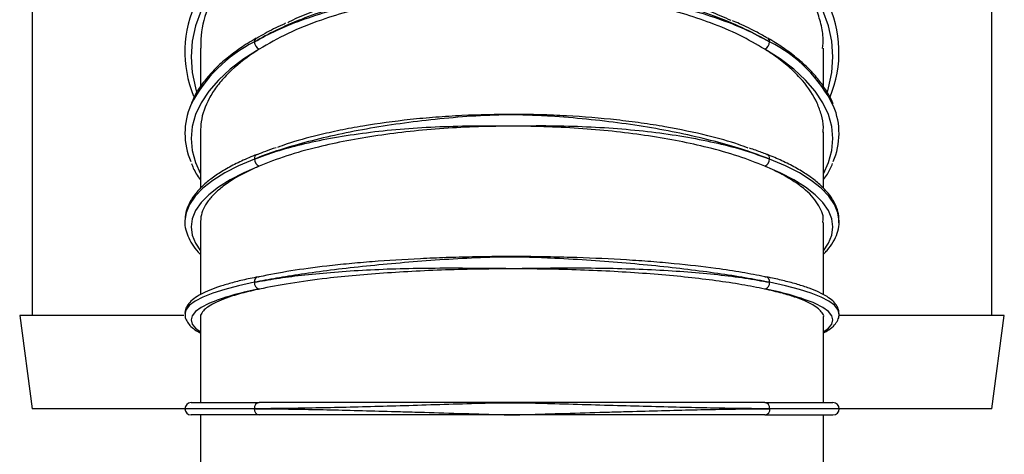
# Model space of a CAD drawing. Header units: millimetres. Extents: x -4127 to -3135, y -2875 to -366.
# Tile 5 of 7: x -3364 to -3206, y -738 to -668. Entities that reach past the tile are written whole.
import ezdxf

# ---------------------------------------------------------------- set-up
doc = ezdxf.new("R2010")
doc.units = ezdxf.units.MM

msp = doc.modelspace()

# ---------------------------------------------------------------- linework, layer by layer
at = {"color": 7, "linetype": 'Continuous', "lineweight": 30}
for p, q in [((-3361.75, -532.68), (-3361.75, -715.68)), ((-3207.75, -715.68), (-3207.75, -532.68)), ((-3243.72, -671.13), (-3243.7, -671.14)), ((-3334.75, -672.71), (-3334.75, -678.85)), ((-3234.75, -678.92), (-3234.75, -672.71)), ((-3334.75, -686.17), (-3334.75, -695.22)), ((-3234.75, -695.21), (-3234.75, -686.17)), ((-3243.85, -689.8), (-3243.83, -689.81)), ((-3334.75, -700.73), (-3334.75, -712.33)), ((-3234.75, -712.35), (-3234.75, -700.73)), ((-3363.75, -715.68), (-3361.75, -730.68)), ((-3337.39, -715.68), (-3363.75, -715.68)), ((-3205.75, -715.68), (-3232.28, -715.68)), ((-3207.75, -730.68), (-3205.75, -715.68)), ((-3334.75, -716.02), (-3334.75, -729.68)), ((-3234.75, -729.67), (-3234.75, -716.02)), ((-3336.25, -729.68), (-3325.3, -729.68)), ((-3244.2, -729.68), (-3233.25, -729.68)), ((-3337.25, -730.68), (-3361.75, -730.68)), ((-3326.13, -730.68), (-3326.09, -730.68)), ((-3243.38, -730.68), (-3243.41, -730.68)), ((-3207.75, -730.68), (-3232.25, -730.68)), ((-3325.34, -731.68), (-3336.25, -731.68)), ((-3334.75, -731.68), (-3334.75, -751.92)), ((-3284.75, -731.68), (-3325.34, -731.68)), ((-3244.16, -731.68), (-3284.75, -731.68)), ((-3244.16, -731.68), (-3233.25, -731.68)), ((-3234.75, -751.92), (-3234.75, -731.68))]:
    msp.add_line(p, q, dxfattribs=at)
at = {"color": 8, "linetype": 'Continuous', "lineweight": 30}
for p, q in [((-3326.13, -730.68), (-3337.25, -730.68)), ((-3232.25, -730.68), (-3243.38, -730.68))]:
    msp.add_line(p, q, dxfattribs=at)
at = {"color": 8, "linetype": 'Continuous', "lineweight": 30, "flags": 128}
for points in [[(-3325.3, -655.52), (-3327.79, -657.55), (-3329.98, -659.7), (-3331.86, -661.95), (-3333.42, -664.28), (-3334.65, -666.68), (-3335.53, -669.13), (-3336.07, -671.61), (-3336.25, -674.12), (-3336.08, -676.62), (-3335.56, -679.11), (-3335.36, -679.79)], [(-3234.15, -679.8), (-3233.94, -679.11), (-3233.42, -676.62), (-3233.25, -674.12), (-3233.44, -671.61), (-3233.97, -669.13), (-3234.86, -666.68), (-3236.08, -664.28), (-3237.64, -661.95), (-3239.52, -659.7), (-3241.71, -657.55), (-3244.2, -655.52)], [(-3325.3, -672.89), (-3327.79, -674.46), (-3329.98, -676.12), (-3331.86, -677.86), (-3333.42, -679.66), (-3334.65, -681.51), (-3335.53, -683.4), (-3336.07, -685.32), (-3336.25, -687.26), (-3336.08, -689.19), (-3335.56, -691.11), (-3334.75, -692.91)], [(-3234.75, -692.91), (-3233.94, -691.11), (-3233.42, -689.19), (-3233.25, -687.26), (-3233.44, -685.32), (-3233.97, -683.4), (-3234.86, -681.51), (-3236.08, -679.66), (-3237.64, -677.86), (-3239.52, -676.12), (-3241.71, -674.46), (-3244.2, -672.89)], [(-3326.09, -690.55), (-3328.63, -691.64), (-3330.86, -692.79), (-3332.78, -693.99), (-3334.37, -695.24), (-3335.62, -696.53), (-3336.52, -697.84), (-3337.06, -699.17), (-3337.25, -700.45)], [(-3325.3, -691.69), (-3327.79, -692.76), (-3329.98, -693.89), (-3331.86, -695.07), (-3333.42, -696.3), (-3334.65, -697.56), (-3335.53, -698.84), (-3336.07, -700.15), (-3336.25, -701.47), (-3336.08, -702.78), (-3335.56, -704.09), (-3334.75, -705.31)], [(-3234.75, -705.31), (-3233.94, -704.09), (-3233.42, -702.78), (-3233.25, -701.47), (-3233.44, -700.15), (-3233.97, -698.84), (-3234.86, -697.56), (-3236.08, -696.3), (-3237.64, -695.07), (-3239.52, -693.89), (-3241.71, -692.76), (-3244.2, -691.69)], [(-3232.26, -700.74), (-3232.25, -700.52), (-3232.44, -699.17), (-3232.99, -697.84), (-3233.89, -696.53), (-3235.14, -695.24), (-3236.73, -693.99), (-3238.64, -692.79), (-3240.88, -691.64), (-3243.41, -690.55)], [(-3326.09, -710.36), (-3328.63, -710.91), (-3330.86, -711.5), (-3332.78, -712.11), (-3334.37, -712.74), (-3335.62, -713.39), (-3336.52, -714.05), (-3337.06, -714.73), (-3337.25, -715.41), (-3337.25, -715.42)], [(-3232.25, -715.43), (-3232.25, -715.41), (-3232.44, -714.73), (-3232.99, -714.05), (-3233.89, -713.39), (-3235.14, -712.74), (-3236.73, -712.11), (-3238.64, -711.5), (-3240.88, -710.91), (-3243.41, -710.36)], [(-3333.01, -713.6), (-3333.42, -713.78), (-3334.65, -714.42), (-3335.53, -715.07), (-3336.07, -715.73), (-3336.25, -716.4), (-3336.08, -717.06), (-3335.56, -717.72), (-3334.75, -718.34)], [(-3234.75, -718.34), (-3233.94, -717.72), (-3233.42, -717.06), (-3233.25, -716.4), (-3233.44, -715.73), (-3233.97, -715.07), (-3234.86, -714.42), (-3236.08, -713.78), (-3236.44, -713.62)]]:
    msp.add_lwpolyline(points, dxfattribs=at)
at = {"color": 7, "linetype": 'Continuous', "lineweight": 30, "flags": 128}
for points in [[(-3325.5, -709.48), (-3325.46, -709.47), (-3325.3, -709.47)], [(-3244.2, -709.47), (-3244.05, -709.47), (-3244, -709.48)]]:
    msp.add_lwpolyline(points, dxfattribs=at)
at = {"color": 7, "linetype": 'Continuous', "lineweight": 30}
for centre, radius, start, end in [((-3318.41, -673.36), 18.83, 154.1468, 202.1722), ((-3251.2, -673.36), 18.92, 337.5601, 25.9903), ((-3325.46, -671.67), 0.636, 122.5934, 184.7606), ((-3324.8, -671.7), 1.3, 180.9294, 246.9119), ((-3244.71, -671.7), 1.3, 293.0873, 359.0694), ((-3325.86, -686.41), 11.38, 156.432, 203.5946), ((-3243.63, -686.41), 11.36, 336.4029, 22.5564), ((-3324.92, -690.58), 1.17, 178.3958, 250.7978), ((-3244.59, -690.58), 1.17, 289.2016, 1.6028), ((-3325.05, -710.43), 1.04, 176.0916, 255.8925), ((-3244.45, -710.43), 1.04, 284.1071, 3.9068), ((-3318.06, -752.25), 41.44, 100.0693, 111.1476), ((-3251.39, -752), 41.19, 68.7162, 79.9508), ((-3336.25, -730.68), 1, 90, 180), ((-3325.18, -730.58), 0.913, 97.5976, 185.9707), ((-3244.32, -730.58), 0.913, 354.0312, 82.4026), ((-3233.25, -730.68), 1, 0, 90), ((-3336.25, -730.68), 1, 180, 270), ((-3325.22, -730.77), 0.913, 174.0501, 262.4322), ((-3244.28, -730.77), 0.913, 277.5649, 5.9549), ((-3233.25, -730.68), 1, 270, 0)]:
    msp.add_arc(centre, radius, start, end, dxfattribs=at)
at = {"color": 8, "linetype": 'Continuous', "lineweight": 30}
for centre, radius, start, end in [((-3244.06, -671.67), 0.649, 355.8962, 56.1172), ((-3315.67, -692.39), 23.15, 116.7582, 152.9466), ((-3253.74, -692.26), 22.99, 26.3561, 63.3125), ((-3325.35, -690.48), 0.749, 115.26, 184.9498), ((-3244.16, -690.48), 0.751, 355.1214, 64.1205), ((-3325.27, -710.27), 0.824, 106.0559, 186.401), ((-3244.26, -710.29), 0.855, 355.3164, 72.2294)]:
    msp.add_arc(centre, radius, start, end, dxfattribs=at)
at = {"color": 7, "linetype": 'Continuous', "lineweight": 30}
for points, knots in [([(-3325.3, -655.52), (-3326, -656.11), (-3328.26, -658.05), (-3330.69, -660.92), (-3332.59, -664.03), (-3334, -667.23), (-3334.74, -670.16), (-3334.71, -672.26), (-3334.71, -672.73)], [0, 0, 0, 0, 0.117722, 0.383421, 0.520245, 0.657071, 0.922778, 1, 1, 1, 1]), ([(-3234.91, -672.81), (-3234.86, -672.21), (-3234.74, -670.78), (-3235.23, -668.51), (-3236.23, -665.26), (-3237.98, -662.1), (-3240.36, -659.11), (-3242.27, -657.15), (-3243.64, -655.99), (-3244.2, -655.52)], [0, 0, 0, 0, 0.097193, 0.233403, 0.36961, 0.634096, 0.770299, 0.906499, 1, 1, 1, 1]), ([(-3243.41, -671.72), (-3244.7, -671.02), (-3247.24, -669.63), (-3251.68, -667.77), (-3256.48, -666.11), (-3261.63, -664.68), (-3267.09, -663.5), (-3272.76, -662.6), (-3277.92, -662.05), (-3281.88, -661.81), (-3283.98, -661.76), (-3285.2, -661.76), (-3287.67, -661.8), (-3292.01, -662.06), (-3297.81, -662.74), (-3303.44, -663.7), (-3308.82, -664.92), (-3313.91, -666.39), (-3318.5, -668.03), (-3322.61, -669.81), (-3324.93, -671.08), (-3326.09, -671.72)], [0, 0, 0, 0, 0.06292, 0.124897, 0.187073, 0.24905, 0.311032, 0.373212, 0.435194, 0.475811, 0.498586, 0.501165, 0.514402, 0.576314, 0.638426, 0.700341, 0.762093, 0.824042, 0.885793, 0.942897, 1, 1, 1, 1]), ([(-3249.6, -668.3), (-3250.66, -667.82), (-3253.71, -666.46), (-3258.47, -665.01), (-3263.44, -663.82), (-3268.63, -662.84), (-3274.07, -662.15), (-3279.64, -661.78), (-3285.25, -661.63), (-3290.89, -661.8), (-3296.41, -662.29), (-3301.82, -662.99), (-3307.01, -663.99), (-3311.88, -665.28), (-3316.11, -666.67), (-3319.15, -667.77), (-3320.7, -668.62), (-3320.74, -668.64)], [0, 0, 0, 0, 0.056781, 0.161633, 0.215629, 0.269624, 0.374474, 0.428468, 0.482462, 0.58731, 0.641304, 0.695298, 0.800146, 0.854139, 0.908132, 0.998013, 1, 1, 1, 1]), ([(-3326.09, -671.72), (-3324.93, -671.09), (-3322.61, -669.83), (-3318.5, -668.16), (-3313.91, -666.68), (-3308.82, -665.44), (-3303.44, -664.47), (-3297.81, -663.82), (-3292.01, -663.46), (-3287.58, -663.39), (-3283.11, -663.4), (-3278.63, -663.39), (-3272.76, -663.72), (-3267.09, -664.33), (-3261.63, -665.24), (-3256.48, -666.44), (-3251.68, -667.92), (-3247.24, -669.66), (-3244.7, -671.03), (-3243.41, -671.72)], [0, 0, 0, 0, 0.0571051, 0.1142099, 0.1759634, 0.2379124, 0.2996663, 0.3615833, 0.4236969, 0.4856111, 0.5014264, 0.5647947, 0.6267788, 0.6889599, 0.7509435, 0.8129227, 0.8751, 0.9370786, 1, 1, 1, 1]), ([(-3244.2, -672.89), (-3245.51, -672.13), (-3248.12, -670.61), (-3252.62, -668.71), (-3257.35, -667.13), (-3262.23, -665.85), (-3267.39, -664.83), (-3272.78, -664.08), (-3278.31, -663.61), (-3283.93, -663.42), (-3289.56, -663.53), (-3295.12, -663.92), (-3300.56, -664.58), (-3305.79, -665.53), (-3310.76, -666.73), (-3315.83, -668.31), (-3320.85, -670.32), (-3323.82, -672.04), (-3325.3, -672.89)], [0, 0, 0, 0, 0.067329, 0.134658, 0.194041, 0.253613, 0.312995, 0.372377, 0.431948, 0.491329, 0.55071, 0.61028, 0.66966, 0.729041, 0.788611, 0.847992, 0.923996, 1, 1, 1, 1]), ([(-3243.73, -671.15), (-3244.29, -670.83), (-3245.7, -670.02), (-3247.6, -669.07), (-3249, -668.48), (-3249.38, -668.33)], [0, 0, 0, 0, 0.325904, 0.818364, 1, 1, 1, 1]), ([(-3321.08, -668.74), (-3321.25, -668.82), (-3322.42, -669.33), (-3324, -670.14), (-3325.31, -670.92), (-3325.77, -671.19)], [0, 0, 0, 0, 0.0971542, 0.6766614, 1, 1, 1, 1]), ([(-3325.81, -671.14), (-3326.25, -671.4), (-3327.52, -672.16), (-3329.45, -673.49), (-3331.48, -675.15), (-3333.22, -676.89), (-3334.66, -678.7), (-3335.66, -680.26), (-3336.05, -681.23), (-3336.19, -681.56)], [0, 0, 0, 0, 0.086992, 0.252821, 0.418783, 0.584684, 0.750231, 0.915, 1, 1, 1, 1]), ([(-3233.21, -681.76), (-3233.24, -681.68), (-3233.48, -680.98), (-3234.22, -679.67), (-3235.46, -677.86), (-3237.03, -676.1), (-3238.89, -674.41), (-3240.99, -672.81), (-3242.66, -671.74), (-3243.58, -671.2), (-3243.7, -671.14)], [0, 0, 0, 0, 0.019373, 0.177466, 0.337078, 0.498083, 0.660094, 0.822686, 0.977078, 1, 1, 1, 1]), ([(-3325.3, -672.89), (-3325.78, -673.2), (-3327.84, -674.54), (-3330.2, -676.57), (-3332.22, -678.95), (-3333.77, -681.4), (-3334.66, -683.86), (-3334.72, -685.68), (-3334.73, -686.25)], [0, 0, 0, 0, 0.079188, 0.343767, 0.480016, 0.616265, 0.880853, 1, 1, 1, 1]), ([(-3234.87, -686.21), (-3234.83, -685.94), (-3234.69, -685.03), (-3235.08, -683.47), (-3235.94, -680.95), (-3237.56, -678.49), (-3239.82, -676.15), (-3241.84, -674.46), (-3243.42, -673.41), (-3244.2, -672.89)], [0, 0, 0, 0, 0.056903, 0.19344, 0.329977, 0.5951, 0.731633, 0.868163, 1, 1, 1, 1]), ([(-3243.41, -690.55), (-3244.7, -690.07), (-3247.24, -689.12), (-3251.68, -687.83), (-3256.48, -686.66), (-3261.63, -685.64), (-3267.09, -684.79), (-3272.76, -684.12), (-3277.92, -683.7), (-3281.88, -683.5), (-3283.98, -683.45), (-3285.2, -683.45), (-3287.67, -683.48), (-3292.01, -683.7), (-3297.81, -684.22), (-3303.44, -684.94), (-3308.82, -685.82), (-3313.91, -686.86), (-3318.5, -688.01), (-3322.61, -689.24), (-3324.93, -690.11), (-3326.09, -690.55)], [0, 0, 0, 0, 0.06292, 0.124897, 0.187073, 0.24905, 0.311032, 0.373212, 0.435194, 0.475811, 0.498586, 0.501164, 0.514401, 0.576314, 0.638426, 0.700341, 0.762094, 0.824041, 0.885793, 0.942897, 1, 1, 1, 1]), ([(-3246.88, -688.78), (-3247.38, -688.59), (-3249.28, -687.86), (-3253.66, -686.67), (-3258.97, -685.54), (-3263.99, -684.75), (-3269.2, -684.1), (-3274.66, -683.65), (-3280.23, -683.42), (-3285.85, -683.34), (-3291.48, -683.47), (-3296.99, -683.82), (-3302.38, -684.32), (-3307.55, -685.03), (-3312.37, -685.92), (-3316.5, -686.86), (-3319.94, -687.77), (-3321.86, -688.5), (-3322.36, -688.69)], [0, 0, 0, 0, 0.027877, 0.106193, 0.203076, 0.252966, 0.302858, 0.399738, 0.449628, 0.499519, 0.596397, 0.646287, 0.696177, 0.793056, 0.842945, 0.892835, 0.972531, 1, 1, 1, 1]), ([(-3326.09, -690.55), (-3324.93, -690.12), (-3322.61, -689.27), (-3318.5, -688.15), (-3313.91, -687.17), (-3308.82, -686.37), (-3303.44, -685.76), (-3297.81, -685.38), (-3292.01, -685.2), (-3287.58, -685.19), (-3283.11, -685.21), (-3278.63, -685.15), (-3272.76, -685.32), (-3267.09, -685.68), (-3261.63, -686.24), (-3256.48, -687.02), (-3251.68, -687.99), (-3247.24, -689.15), (-3244.7, -690.08), (-3243.41, -690.55)], [0, 0, 0, 0, 0.057105, 0.1142099, 0.175963, 0.2379125, 0.2996664, 0.3615832, 0.4236968, 0.485611, 0.5014263, 0.5647946, 0.6267786, 0.6889597, 0.7509434, 0.8129226, 0.8750996, 0.9370781, 1, 1, 1, 1]), ([(-3244.2, -691.69), (-3245.57, -691.15), (-3248.32, -690.06), (-3253.01, -688.74), (-3257.86, -687.66), (-3262.78, -686.81), (-3267.97, -686.14), (-3273.37, -685.65), (-3278.92, -685.35), (-3284.54, -685.24), (-3290.17, -685.34), (-3295.72, -685.62), (-3301.14, -686.09), (-3306.35, -686.76), (-3311.29, -687.59), (-3316.23, -688.67), (-3321.05, -690.01), (-3323.89, -691.13), (-3325.3, -691.69)], [0, 0, 0, 0, 0.070561, 0.141123, 0.200506, 0.260078, 0.31946, 0.378841, 0.438412, 0.497793, 0.557174, 0.616744, 0.676124, 0.735505, 0.795075, 0.854455, 0.927227, 1, 1, 1, 1]), ([(-3322.61, -688.73), (-3323.2, -688.93), (-3324.27, -689.3), (-3325.21, -689.69), (-3325.64, -689.86)], [0, 0, 0, 0, 0.547791, 1, 1, 1, 1]), ([(-3243.86, -689.82), (-3244.43, -689.6), (-3245.3, -689.25), (-3246.28, -688.92), (-3246.62, -688.81)], [0, 0, 0, 0, 0.657187, 1, 1, 1, 1]), ([(-3325.67, -689.81), (-3326.11, -689.98), (-3327.39, -690.5), (-3329.31, -691.41), (-3331.35, -692.55), (-3333.12, -693.75), (-3334.6, -695.02), (-3335.77, -696.34), (-3336.62, -697.71), (-3337.14, -699.08), (-3337.21, -700), (-3337.24, -700.43)], [0, 0, 0, 0, 0.062247, 0.18151, 0.301075, 0.421041, 0.541358, 0.661545, 0.780408, 0.896262, 1, 1, 1, 1]), ([(-3232.28, -700.77), (-3232.28, -700.41), (-3232.27, -699.59), (-3232.62, -698.33), (-3233.28, -697.01), (-3234.24, -695.72), (-3235.51, -694.46), (-3237.1, -693.24), (-3238.98, -692.06), (-3241.09, -690.97), (-3242.77, -690.23), (-3243.71, -689.86), (-3243.83, -689.81)], [0, 0, 0, 0, 0.084534, 0.190854, 0.298359, 0.409034, 0.523006, 0.639063, 0.755875, 0.872587, 0.982611, 1, 1, 1, 1]), ([(-3336.19, -691.27), (-3336.09, -691.51), (-3335.75, -692.38), (-3335.25, -693.27), (-3334.77, -693.89), (-3334.75, -693.91)], [0, 0, 0, 0, 0.270659, 0.968056, 1, 1, 1, 1]), ([(-3325.3, -691.69), (-3325.89, -691.95), (-3328.06, -692.92), (-3330.46, -694.36), (-3332.41, -695.99), (-3333.89, -697.67), (-3334.7, -699.28), (-3334.71, -700.45), (-3334.72, -700.77)], [0, 0, 0, 0, 0.098756, 0.36349, 0.499819, 0.636148, 0.90089, 1, 1, 1, 1]), ([(-3234.89, -700.75), (-3234.85, -700.51), (-3234.72, -699.82), (-3235.15, -698.7), (-3236.08, -696.99), (-3237.77, -695.32), (-3240.1, -693.74), (-3242.06, -692.65), (-3243.53, -691.99), (-3244.2, -691.69)], [0, 0, 0, 0, 0.076236, 0.212804, 0.349372, 0.614555, 0.751117, 0.887681, 1, 1, 1, 1]), ([(-3234.75, -693.86), (-3234.54, -693.56), (-3233.94, -692.72), (-3233.55, -691.84), (-3233.3, -691.27)], [0, 0, 0, 0, 0.3537706, 1, 1, 1, 1]), ([(-3337.24, -700.43), (-3337.24, -700.47), (-3337.31, -700.96), (-3337.12, -701.91), (-3336.69, -703.25), (-3335.89, -704.55), (-3335.24, -705.42), (-3334.77, -705.84), (-3334.75, -705.86)], [0, 0, 0, 0, 0.01804, 0.257357, 0.496358, 0.740051, 0.991457, 1, 1, 1, 1]), ([(-3234.75, -705.82), (-3234.55, -705.62), (-3233.92, -705), (-3233.16, -703.89), (-3232.53, -702.49), (-3232.25, -701.44), (-3232.28, -700.87), (-3232.28, -700.77)], [0, 0, 0, 0, 0.126072, 0.405884, 0.680112, 0.945516, 1, 1, 1, 1]), ([(-3244.2, -709.47), (-3245.38, -709.23), (-3247.75, -708.75), (-3252.55, -708.03), (-3257.52, -707.46), (-3262.45, -707.03), (-3267.59, -706.68), (-3273, -706.42), (-3278.54, -706.28), (-3284.15, -706.2), (-3289.79, -706.24), (-3295.33, -706.39), (-3300.78, -706.61), (-3306.02, -706.94), (-3310.93, -707.37), (-3315.41, -707.84), (-3320.47, -708.52), (-3323.68, -709.15), (-3325.3, -709.47)], [0, 0, 0, 0, 0.061008, 0.122848, 0.210699, 0.255939, 0.301179, 0.389028, 0.434267, 0.479506, 0.567354, 0.612593, 0.657831, 0.745678, 0.790917, 0.836156, 0.91709, 1, 1, 1, 1]), ([(-3243.41, -710.36), (-3244.7, -710.12), (-3247.24, -709.63), (-3251.68, -708.94), (-3256.48, -708.3), (-3261.63, -707.72), (-3267.09, -707.22), (-3272.76, -706.79), (-3277.92, -706.5), (-3281.88, -706.34), (-3283.98, -706.3), (-3285.2, -706.3), (-3287.67, -706.33), (-3292.01, -706.49), (-3297.81, -706.85), (-3303.44, -707.31), (-3308.82, -707.82), (-3313.91, -708.41), (-3318.5, -709.04), (-3322.61, -709.7), (-3324.93, -710.14), (-3326.09, -710.36)], [0, 0, 0, 0, 0.06292, 0.124897, 0.187073, 0.24905, 0.311032, 0.373212, 0.435194, 0.47581, 0.498586, 0.501164, 0.514401, 0.576314, 0.638426, 0.700341, 0.762093, 0.824041, 0.885793, 0.942897, 1, 1, 1, 1]), ([(-3326.09, -710.36), (-3324.93, -710.15), (-3322.61, -709.72), (-3318.5, -709.19), (-3313.91, -708.74), (-3308.82, -708.39), (-3303.44, -708.15), (-3297.81, -708.05), (-3292.01, -708.05), (-3287.58, -708.1), (-3283.11, -708.13), (-3278.63, -708.03), (-3272.76, -708.03), (-3267.09, -708.13), (-3261.63, -708.34), (-3256.48, -708.67), (-3251.68, -709.11), (-3247.24, -709.66), (-3244.7, -710.13), (-3243.41, -710.36)], [0, 0, 0, 0, 0.057105, 0.11421, 0.175963, 0.237913, 0.299666, 0.361583, 0.423697, 0.485611, 0.501426, 0.564795, 0.626779, 0.68896, 0.750943, 0.812923, 0.875099, 0.937078, 1, 1, 1, 1]), ([(-3244.2, -711.45), (-3245.39, -711.21), (-3247.77, -710.73), (-3251.93, -710.1), (-3256.44, -709.56), (-3261.25, -709.1), (-3266.37, -708.73), (-3271.71, -708.45), (-3277.22, -708.27), (-3282.83, -708.19), (-3288.46, -708.21), (-3294.04, -708.32), (-3299.51, -708.53), (-3304.79, -708.84), (-3309.82, -709.23), (-3315.11, -709.78), (-3320.49, -710.5), (-3323.7, -711.13), (-3325.3, -711.45)], [0, 0, 0, 0, 0.061542, 0.123084, 0.182467, 0.24204, 0.301424, 0.360806, 0.420377, 0.479759, 0.539141, 0.598712, 0.658093, 0.717474, 0.777045, 0.836427, 0.918213, 1, 1, 1, 1]), ([(-3325.5, -709.48), (-3325.93, -709.57), (-3327.2, -709.83), (-3329.11, -710.28), (-3331.13, -710.85), (-3332.88, -711.46), (-3334.37, -712.1), (-3335.58, -712.8), (-3336.46, -713.52), (-3337, -714.3), (-3337.26, -714.95), (-3337.22, -715.32), (-3337.21, -715.42)], [0, 0, 0, 0, 0.061632, 0.179693, 0.298117, 0.417225, 0.53743, 0.659435, 0.784047, 0.881429, 0.96851, 1, 1, 1, 1]), ([(-3232.28, -715.44), (-3232.29, -715.23), (-3232.3, -714.72), (-3232.67, -714.01), (-3233.28, -713.31), (-3234.19, -712.63), (-3235.44, -711.96), (-3237.02, -711.31), (-3238.87, -710.7), (-3240.95, -710.14), (-3242.71, -709.74), (-3243.75, -709.53), (-3244, -709.48)], [0, 0, 0, 0, 0.068396, 0.158004, 0.254302, 0.366098, 0.489417, 0.612589, 0.733477, 0.852865, 0.964597, 1, 1, 1, 1]), ([(-3325.3, -711.45), (-3325.57, -711.5), (-3327.44, -711.92), (-3329.73, -712.56), (-3331.86, -713.37), (-3333.54, -714.21), (-3334.48, -715.08), (-3334.8, -715.76), (-3334.74, -716), (-3334.74, -716.02)], [0, 0, 0, 0, 0.044466, 0.310262, 0.447139, 0.584017, 0.849823, 0.986704, 1, 1, 1, 1]), ([(-3234.81, -716.05), (-3234.79, -716.01), (-3234.65, -715.75), (-3234.97, -715.26), (-3235.69, -714.39), (-3237.2, -713.54), (-3239.35, -712.72), (-3241.45, -712.08), (-3243.22, -711.67), (-3244.2, -711.45)], [0, 0, 0, 0, 0.024298, 0.160506, 0.296714, 0.561197, 0.697399, 0.833602, 1, 1, 1, 1]), ([(-3337.21, -715.42), (-3337.21, -715.62), (-3337.22, -716.09), (-3336.86, -716.79), (-3336.26, -717.5), (-3335.57, -718.05), (-3334.97, -718.37), (-3334.75, -718.49)], [0, 0, 0, 0, 0.1469484, 0.3616841, 0.5906624, 0.8561931, 1, 1, 1, 1]), ([(-3234.75, -718.49), (-3234.46, -718.33), (-3233.75, -717.93), (-3233, -717.27), (-3232.48, -716.49), (-3232.23, -715.86), (-3232.28, -715.52), (-3232.28, -715.44)], [0, 0, 0, 0, 0.20449, 0.503782, 0.734766, 0.9428, 1, 1, 1, 1]), ([(-3243.41, -730.68), (-3244.7, -730.67), (-3247.24, -730.66), (-3251.68, -730.59), (-3256.48, -730.49), (-3261.63, -730.36), (-3267.09, -730.21), (-3272.76, -730.05), (-3277.92, -729.9), (-3281.88, -729.79), (-3283.98, -729.76), (-3285.2, -729.76), (-3287.67, -729.78), (-3292.01, -729.89), (-3297.81, -730.07), (-3303.44, -730.25), (-3308.82, -730.39), (-3313.91, -730.51), (-3318.5, -730.6), (-3322.61, -730.66), (-3324.93, -730.67), (-3326.09, -730.68)], [0, 0, 0, 0, 0.0629201, 0.1248973, 0.1870726, 0.2490503, 0.3110323, 0.3732118, 0.4351942, 0.4758105, 0.4985862, 0.5011644, 0.5144014, 0.576314, 0.6384259, 0.7003411, 0.7620933, 0.8240413, 0.8857928, 0.9428966, 1, 1, 1, 1]), ([(-3244.2, -729.68), (-3245.33, -729.68), (-3247.59, -729.68), (-3251.58, -729.68), (-3255.98, -729.68), (-3260.76, -729.68), (-3265.85, -729.68), (-3271.18, -729.68), (-3276.68, -729.68), (-3282.27, -729.68), (-3287.91, -729.68), (-3293.5, -729.68), (-3298.98, -729.68), (-3304.28, -729.68), (-3309.33, -729.68), (-3314.75, -729.68), (-3320.31, -729.68), (-3323.64, -729.68), (-3325.3, -729.68)], [0, 0, 0, 0, 0.05861, 0.117221, 0.176605, 0.236178, 0.295563, 0.354945, 0.414517, 0.4739, 0.533282, 0.592853, 0.652235, 0.711617, 0.771188, 0.83057, 0.915285, 1, 1, 1, 1]), ([(-3326.09, -730.68), (-3324.93, -730.68), (-3322.61, -730.69), (-3318.5, -730.75), (-3313.9, -730.84), (-3308.82, -730.97), (-3304.25, -731.09), (-3299.35, -731.23), (-3294.12, -731.39), (-3288.94, -731.55), (-3285.81, -731.64), (-3284.84, -731.67), (-3284.75, -731.68)], [0, 0, 0, 0, 0.114259, 0.228518, 0.352013, 0.475901, 0.599397, 0.666736, 0.802635, 0.938534, 0.99453, 1, 1, 1, 1]), ([(-3284.75, -731.68), (-3284.67, -731.67), (-3283.69, -731.64), (-3280.56, -731.55), (-3275.39, -731.39), (-3270.15, -731.23), (-3265.25, -731.09), (-3260.68, -730.97), (-3255.6, -730.84), (-3251.01, -730.75), (-3246.89, -730.69), (-3244.57, -730.68), (-3243.41, -730.68)], [0, 0, 0, 0, 0.00547, 0.061466, 0.197366, 0.333264, 0.400603, 0.524099, 0.647987, 0.771482, 0.885741, 1, 1, 1, 1])]:
    msp.add_open_spline(points, degree=3, knots=knots, dxfattribs=at)

doc.saveas('drawing.dxf')
